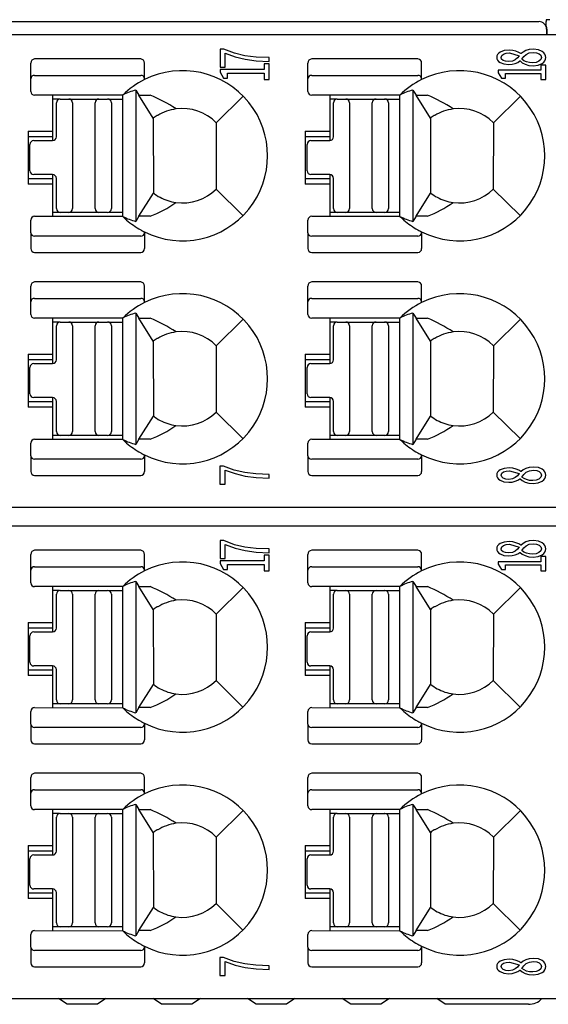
# Model space of a CAD drawing. Header units: millimetres. Extents: x 0 to 427, y 0 to 299.
# Tile 10 of 36: x 176 to 190, y 50 to 76. Entities that reach past the tile are written whole.
import ezdxf

# ---------------------------------------------------------------- set-up
doc = ezdxf.new("R2010")
doc.units = ezdxf.units.MM
doc.header["$LTSCALE"] = 23.1
doc.header["$MEASUREMENT"] = 0
doc.header["$PDSIZE"] = -5
doc.layers.add('IQC尺寸', color=3, linetype='Continuous', lineweight=18)
doc.layers.add('Layer0000', color=7, linetype='Continuous', lineweight=25)
doc.layers.add('LAYER_1', color=7, linetype='Continuous')
doc.dimstyles.new('+-0.05', dxfattribs={"dimtxt": 2, "dimasz": 2, "dimexe": 1.25, "dimexo": 0.625, "dimtad": 1, "dimdsep": 46, "dimtxsty": 'Standard', "dimcen": 1.5, "dimdle": 4, "dimadec": 0, "dimazin": 0, "dimtol": 1, "dimtp": 0.05, "dimtm": 0.05, "dimtfac": 1, "dimtmove": 0, "dimatfit": 3, "dimfxl": 1, "dimtolj": 1, "dimarcsym": 0})

# ---------------------------------------------------------------- blocks, each defined once
blk = doc.blocks.new('*D32')
at = {"layer": 'Defpoints', "color": 0}
for p in [(189.315, 76.428), (193.134, 50.428), (203.298, 50.428)]:
    blk.add_point(p, dxfattribs=at)
at = {"layer": 'IQC尺寸', "color": 0, "lineweight": -2}
for p, q in [((189.94, 76.428), (204.548, 76.428)), ((203.298, 74.428), (203.298, 52.428)), ((193.759, 50.428), (204.548, 50.428))]:
    blk.add_line(p, q, dxfattribs=at)
at = {"layer": 'IQC尺寸', "color": 0}
for points in [[(203.631, 74.428), (202.964, 74.428), (203.298, 76.428)], [(202.964, 52.428), (203.631, 52.428), (203.298, 50.428)]]:
    blk.add_solid(points, dxfattribs=at)
at = {"layer": 'IQC尺寸', "color": 0, "insert": (201.643, 63.428), "char_height": 2, "attachment_point": 5, "rotation": 90}
blk.add_mtext('\\A1;26%%p0.1', dxfattribs=at)

msp = doc.modelspace()

# ---------------------------------------------------------------- linework, layer by layer
at = {"layer": 'Layer0000', "color": 7, "linetype": 'Continuous', "lineweight": 25}
for p, q in [((154.63, 76.428), (189.315, 76.428)), ((189.506, 76.35), (189.507, 76.428)), ((189.506, 76.312), (189.506, 76.35)), ((189.6, 76.478), (189.507, 76.478)), ((189.507, 76.478), (189.507, 76.428)), ((189.848, 76.078), (119.002, 76.078)), ((189.515, 76.229), (189.516, 76.078)), ((189.526, 76.226), (189.525, 76.078)), ((175.873, 74.914), (175.873, 75.33)), ((178.781, 75.44), (175.973, 75.44)), ((178.881, 74.914), (178.881, 75.33)), ((183.203, 74.914), (183.203, 75.33)), ((186.111, 75.44), (183.303, 75.44)), ((186.211, 74.914), (186.211, 75.33)), ((175.873, 74.578), (175.873, 74.914)), ((175.973, 75.005), (178.781, 75.005)), ((178.881, 74.914), (178.881, 74.892)), ((183.203, 74.578), (183.203, 74.914)), ((183.303, 75.005), (186.111, 75.005)), ((186.211, 74.914), (186.211, 74.892)), ((178.65, 74.616), (178.735, 74.478)), ((178.65, 74.616), (178.65, 71.14)), ((185.98, 74.616), (186.065, 74.478)), ((185.98, 74.616), (185.98, 71.14)), ((178.306, 74.48), (175.973, 74.478)), ((176.45, 74.478), (176.45, 73.528)), ((176.636, 74.378), (176.45, 74.378)), ((176.55, 73.379), (176.55, 74.279)), ((176.65, 74.379), (176.875, 74.379)), ((176.875, 74.379), (177.675, 74.379)), ((176.975, 74.279), (176.975, 71.479)), ((177.575, 71.479), (177.575, 74.279)), ((177.675, 74.379), (177.905, 74.379)), ((177.905, 74.379), (177.898, 74.379)), ((177.924, 74.379), (178.305, 74.379)), ((178.005, 74.279), (178.005, 71.479)), ((178.304, 71.319), (178.304, 74.278)), ((178.735, 74.478), (179.033, 74.479)), ((179.112, 73.869), (178.735, 74.478)), ((180.779, 73.752), (181.494, 74.452)), ((185.636, 74.48), (183.303, 74.478)), ((183.78, 74.478), (183.78, 73.528)), ((183.966, 74.378), (183.78, 74.378)), ((183.88, 73.379), (183.88, 74.279)), ((183.98, 74.379), (184.205, 74.379)), ((184.205, 74.379), (185.005, 74.379)), ((184.305, 74.279), (184.305, 71.479)), ((184.905, 71.479), (184.905, 74.279)), ((185.005, 74.379), (185.235, 74.379)), ((185.235, 74.379), (185.228, 74.379)), ((185.254, 74.379), (185.635, 74.379)), ((185.335, 74.279), (185.335, 71.479)), ((185.634, 71.319), (185.634, 74.278)), ((186.065, 74.478), (186.363, 74.479)), ((186.442, 73.869), (186.065, 74.478)), ((188.109, 73.752), (188.824, 74.452)), ((179.114, 73.865), (179.116, 71.893)), ((179.229, 73.941), (179.215, 73.941)), ((180.779, 73.752), (180.774, 71.998)), ((186.444, 73.865), (186.446, 71.893)), ((186.559, 73.941), (186.545, 73.941)), ((188.109, 73.752), (188.104, 71.998)), ((175.8, 73.528), (175.8, 72.128)), ((175.8, 73.528), (176.45, 73.528)), ((176.45, 73.528), (176.45, 73.378)), ((183.13, 73.528), (183.13, 72.128)), ((183.13, 73.528), (183.78, 73.528)), ((183.78, 73.528), (183.78, 73.378)), ((176.45, 73.378), (175.8, 73.378)), ((175.95, 73.279), (176.45, 73.279)), ((176.45, 73.378), (176.45, 73.279)), ((183.78, 73.378), (183.13, 73.378)), ((183.28, 73.279), (183.78, 73.279)), ((183.78, 73.378), (183.78, 73.279)), ((175.85, 72.479), (175.85, 73.179)), ((183.18, 72.479), (183.18, 73.179)), ((175.8, 72.278), (176.45, 72.278)), ((176.45, 72.379), (175.95, 72.379)), ((176.45, 72.379), (176.45, 72.278)), ((176.45, 72.278), (176.45, 72.128)), ((176.55, 71.479), (176.55, 72.279)), ((183.13, 72.278), (183.78, 72.278)), ((183.78, 72.379), (183.28, 72.379)), ((183.78, 72.379), (183.78, 72.278)), ((183.78, 72.278), (183.78, 72.128)), ((183.88, 71.479), (183.88, 72.279)), ((176.45, 72.128), (175.8, 72.128)), ((176.45, 72.128), (176.45, 71.278)), ((180.774, 71.998), (181.484, 71.293)), ((183.78, 72.128), (183.13, 72.128)), ((183.78, 72.128), (183.78, 71.278)), ((188.104, 71.998), (188.814, 71.293)), ((178.735, 71.277), (179.115, 71.892)), ((186.065, 71.277), (186.445, 71.892)), ((176.65, 71.379), (176.45, 71.379)), ((176.875, 71.379), (176.65, 71.379)), ((177.675, 71.379), (176.875, 71.379)), ((177.905, 71.379), (177.675, 71.379)), ((178.304, 71.379), (177.924, 71.379)), ((178.004, 71.471), (178.004, 71.472)), ((183.98, 71.379), (183.78, 71.379)), ((184.205, 71.379), (183.98, 71.379)), ((185.005, 71.379), (184.205, 71.379)), ((185.235, 71.379), (185.005, 71.379)), ((185.634, 71.379), (185.254, 71.379)), ((185.334, 71.471), (185.334, 71.472)), ((175.873, 70.842), (175.873, 71.178)), ((175.973, 71.278), (178.306, 71.276)), ((178.735, 71.277), (178.65, 71.14)), ((179.033, 71.277), (178.735, 71.277)), ((183.203, 70.842), (183.203, 71.178)), ((183.303, 71.278), (185.636, 71.276)), ((186.065, 71.277), (185.98, 71.14)), ((186.363, 71.277), (186.065, 71.277)), ((178.881, 70.863), (178.881, 70.842)), ((186.211, 70.863), (186.211, 70.842)), ((175.873, 70.842), (175.873, 70.426)), ((178.781, 70.751), (175.973, 70.751)), ((178.881, 70.842), (178.881, 70.426)), ((183.203, 70.842), (183.203, 70.426)), ((186.111, 70.751), (183.303, 70.751)), ((186.211, 70.842), (186.211, 70.426)), ((175.973, 70.316), (178.781, 70.316)), ((183.303, 70.316), (186.111, 70.316)), ((175.873, 69.014), (175.873, 69.43)), ((178.781, 69.54), (175.973, 69.54)), ((178.881, 69.014), (178.881, 69.43)), ((183.203, 69.014), (183.203, 69.43)), ((186.111, 69.54), (183.303, 69.54)), ((186.211, 69.014), (186.211, 69.43)), ((175.973, 69.105), (178.781, 69.105)), ((183.303, 69.105), (186.111, 69.105)), ((175.873, 68.678), (175.873, 69.014)), ((178.881, 69.014), (178.881, 68.992)), ((183.203, 68.678), (183.203, 69.014)), ((186.211, 69.014), (186.211, 68.992)), ((178.306, 68.58), (175.973, 68.578)), ((176.45, 68.578), (176.45, 67.628)), ((178.65, 68.716), (178.735, 68.578)), ((178.65, 68.716), (178.65, 65.24)), ((178.735, 68.578), (179.033, 68.579)), ((179.112, 67.969), (178.735, 68.578)), ((180.779, 67.852), (181.494, 68.552)), ((185.636, 68.58), (183.303, 68.578)), ((183.78, 68.578), (183.78, 67.628)), ((185.98, 68.716), (186.065, 68.578)), ((185.98, 68.716), (185.98, 65.24)), ((186.065, 68.578), (186.363, 68.579)), ((186.442, 67.969), (186.065, 68.578)), ((188.109, 67.852), (188.824, 68.552)), ((176.636, 68.478), (176.45, 68.478)), ((176.55, 67.479), (176.55, 68.379)), ((176.65, 68.479), (176.875, 68.479)), ((176.875, 68.479), (177.675, 68.479)), ((176.975, 68.379), (176.975, 65.579)), ((177.575, 65.579), (177.575, 68.379)), ((177.675, 68.479), (177.905, 68.479)), ((177.905, 68.479), (177.898, 68.479)), ((177.924, 68.479), (178.305, 68.479)), ((178.005, 68.379), (178.005, 65.579)), ((178.304, 65.419), (178.304, 68.378)), ((183.966, 68.478), (183.78, 68.478)), ((183.88, 67.479), (183.88, 68.379)), ((183.98, 68.479), (184.205, 68.479)), ((184.205, 68.479), (185.005, 68.479)), ((184.305, 68.379), (184.305, 65.579)), ((184.905, 65.579), (184.905, 68.379)), ((185.005, 68.479), (185.235, 68.479)), ((185.235, 68.479), (185.228, 68.479)), ((185.254, 68.479), (185.635, 68.479)), ((185.335, 68.379), (185.335, 65.579)), ((185.634, 65.419), (185.634, 68.378)), ((179.229, 68.041), (179.215, 68.041)), ((186.559, 68.041), (186.545, 68.041)), ((179.114, 67.965), (179.116, 65.993)), ((180.779, 67.852), (180.774, 66.098)), ((186.444, 67.965), (186.446, 65.993)), ((188.109, 67.852), (188.104, 66.098)), ((175.8, 67.628), (175.8, 66.228)), ((175.8, 67.628), (176.45, 67.628)), ((176.45, 67.478), (175.8, 67.478)), ((176.45, 67.628), (176.45, 67.478)), ((176.45, 67.478), (176.45, 67.379)), ((183.13, 67.628), (183.13, 66.228)), ((183.13, 67.628), (183.78, 67.628)), ((183.78, 67.478), (183.13, 67.478)), ((183.78, 67.628), (183.78, 67.478)), ((183.78, 67.478), (183.78, 67.379)), ((175.85, 66.579), (175.85, 67.279)), ((175.95, 67.379), (176.45, 67.379)), ((183.18, 66.579), (183.18, 67.279)), ((183.28, 67.379), (183.78, 67.379)), ((176.45, 66.479), (175.95, 66.479)), ((176.45, 66.479), (176.45, 66.378)), ((183.78, 66.479), (183.28, 66.479)), ((183.78, 66.479), (183.78, 66.378)), ((175.8, 66.378), (176.45, 66.378)), ((176.45, 66.228), (175.8, 66.228)), ((176.45, 66.378), (176.45, 66.228)), ((176.45, 66.228), (176.45, 65.378)), ((176.55, 65.579), (176.55, 66.379)), ((183.13, 66.378), (183.78, 66.378)), ((183.78, 66.228), (183.13, 66.228)), ((183.78, 66.378), (183.78, 66.228)), ((183.78, 66.228), (183.78, 65.378)), ((183.88, 65.579), (183.88, 66.379)), ((178.735, 65.377), (179.115, 65.992)), ((180.774, 66.098), (181.484, 65.393)), ((186.065, 65.377), (186.445, 65.992)), ((188.104, 66.098), (188.814, 65.393)), ((176.65, 65.479), (176.45, 65.479)), ((176.875, 65.479), (176.65, 65.479)), ((177.675, 65.479), (176.875, 65.479)), ((177.905, 65.479), (177.675, 65.479)), ((178.304, 65.479), (177.924, 65.479)), ((178.004, 65.571), (178.004, 65.572)), ((183.98, 65.479), (183.78, 65.479)), ((184.205, 65.479), (183.98, 65.479)), ((185.005, 65.479), (184.205, 65.479)), ((185.235, 65.479), (185.005, 65.479)), ((185.634, 65.479), (185.254, 65.479)), ((185.334, 65.571), (185.334, 65.572)), ((175.873, 64.942), (175.873, 65.278)), ((175.973, 65.378), (178.306, 65.376)), ((178.735, 65.377), (178.65, 65.24)), ((179.033, 65.377), (178.735, 65.377)), ((183.203, 64.942), (183.203, 65.278)), ((183.303, 65.378), (185.636, 65.376)), ((186.065, 65.377), (185.98, 65.24)), ((186.363, 65.377), (186.065, 65.377)), ((175.873, 64.942), (175.873, 64.526)), ((178.881, 64.963), (178.881, 64.942)), ((178.881, 64.942), (178.881, 64.526)), ((183.203, 64.942), (183.203, 64.526)), ((186.211, 64.963), (186.211, 64.942)), ((186.211, 64.942), (186.211, 64.526)), ((178.781, 64.851), (175.973, 64.851)), ((186.111, 64.851), (183.303, 64.851)), ((175.973, 64.416), (178.781, 64.416)), ((183.303, 64.416), (186.111, 64.416)), ((119.002, 63.578), (189.848, 63.578)), ((189.848, 63.078), (119.002, 63.078)), ((175.873, 61.914), (175.873, 62.33)), ((178.781, 62.44), (175.973, 62.44)), ((178.881, 61.914), (178.881, 62.33)), ((183.203, 61.914), (183.203, 62.33)), ((186.111, 62.44), (183.303, 62.44)), ((186.211, 61.914), (186.211, 62.33)), ((175.973, 62.005), (178.781, 62.005)), ((183.303, 62.005), (186.111, 62.005)), ((175.873, 61.578), (175.873, 61.914)), ((178.881, 61.914), (178.881, 61.892)), ((183.203, 61.578), (183.203, 61.914)), ((186.211, 61.914), (186.211, 61.892)), ((178.306, 61.48), (175.973, 61.478)), ((178.65, 61.616), (178.735, 61.478)), ((178.65, 61.616), (178.65, 58.14)), ((178.735, 61.478), (179.033, 61.479)), ((179.112, 60.869), (178.735, 61.478)), ((185.636, 61.48), (183.303, 61.478)), ((185.98, 61.616), (186.065, 61.478)), ((185.98, 61.616), (185.98, 58.14)), ((186.065, 61.478), (186.363, 61.479)), ((186.442, 60.869), (186.065, 61.478)), ((176.45, 61.478), (176.45, 60.528)), ((176.636, 61.378), (176.45, 61.378)), ((176.55, 60.379), (176.55, 61.279)), ((176.65, 61.379), (176.875, 61.379)), ((176.875, 61.379), (177.675, 61.379)), ((176.975, 61.279), (176.975, 58.479)), ((177.575, 58.479), (177.575, 61.279)), ((177.675, 61.379), (177.905, 61.379)), ((177.905, 61.379), (177.898, 61.379)), ((177.924, 61.379), (178.305, 61.379)), ((178.005, 61.279), (178.005, 58.479)), ((178.304, 58.319), (178.304, 61.278)), ((180.779, 60.752), (181.494, 61.452)), ((183.78, 61.478), (183.78, 60.528)), ((183.966, 61.378), (183.78, 61.378)), ((183.88, 60.379), (183.88, 61.279)), ((183.98, 61.379), (184.205, 61.379)), ((184.205, 61.379), (185.005, 61.379)), ((184.305, 61.279), (184.305, 58.479)), ((184.905, 58.479), (184.905, 61.279)), ((185.005, 61.379), (185.235, 61.379)), ((185.235, 61.379), (185.228, 61.379)), ((185.254, 61.379), (185.635, 61.379)), ((185.335, 61.279), (185.335, 58.479)), ((185.634, 58.319), (185.634, 61.278)), ((188.109, 60.752), (188.824, 61.452)), ((179.114, 60.865), (179.116, 58.893)), ((179.229, 60.941), (179.215, 60.941)), ((180.779, 60.752), (180.774, 58.998)), ((186.444, 60.865), (186.446, 58.893)), ((186.559, 60.941), (186.545, 60.941)), ((188.109, 60.752), (188.104, 58.998)), ((175.8, 60.528), (175.8, 59.128)), ((175.8, 60.528), (176.45, 60.528)), ((176.45, 60.528), (176.45, 60.378)), ((183.13, 60.528), (183.13, 59.128)), ((183.13, 60.528), (183.78, 60.528)), ((183.78, 60.528), (183.78, 60.378)), ((176.45, 60.378), (175.8, 60.378)), ((175.85, 59.479), (175.85, 60.179)), ((175.95, 60.279), (176.45, 60.279)), ((176.45, 60.378), (176.45, 60.279)), ((183.78, 60.378), (183.13, 60.378)), ((183.18, 59.479), (183.18, 60.179)), ((183.28, 60.279), (183.78, 60.279)), ((183.78, 60.378), (183.78, 60.279)), ((175.8, 59.278), (176.45, 59.278)), ((176.45, 59.379), (175.95, 59.379)), ((176.45, 59.379), (176.45, 59.278)), ((176.45, 59.278), (176.45, 59.128)), ((176.55, 58.479), (176.55, 59.279)), ((183.13, 59.278), (183.78, 59.278)), ((183.78, 59.379), (183.28, 59.379)), ((183.78, 59.379), (183.78, 59.278)), ((183.78, 59.278), (183.78, 59.128)), ((183.88, 58.479), (183.88, 59.279)), ((176.45, 59.128), (175.8, 59.128)), ((176.45, 59.128), (176.45, 58.278)), ((178.735, 58.277), (179.115, 58.892)), ((180.774, 58.998), (181.484, 58.293)), ((183.78, 59.128), (183.13, 59.128)), ((183.78, 59.128), (183.78, 58.278)), ((186.065, 58.277), (186.445, 58.892)), ((188.104, 58.998), (188.814, 58.293)), ((176.65, 58.379), (176.45, 58.379)), ((176.875, 58.379), (176.65, 58.379)), ((177.675, 58.379), (176.875, 58.379)), ((177.905, 58.379), (177.675, 58.379)), ((178.304, 58.379), (177.924, 58.379)), ((178.004, 58.471), (178.004, 58.472)), ((183.98, 58.379), (183.78, 58.379)), ((184.205, 58.379), (183.98, 58.379)), ((185.005, 58.379), (184.205, 58.379)), ((185.235, 58.379), (185.005, 58.379)), ((185.634, 58.379), (185.254, 58.379)), ((185.334, 58.471), (185.334, 58.472)), ((175.873, 57.842), (175.873, 58.178)), ((175.973, 58.278), (178.306, 58.276)), ((178.735, 58.277), (178.65, 58.14)), ((179.033, 58.277), (178.735, 58.277)), ((183.203, 57.842), (183.203, 58.178)), ((183.303, 58.278), (185.636, 58.276)), ((186.065, 58.277), (185.98, 58.14)), ((186.363, 58.277), (186.065, 58.277)), ((175.873, 57.842), (175.873, 57.426)), ((178.881, 57.863), (178.881, 57.842)), ((178.881, 57.842), (178.881, 57.426)), ((183.203, 57.842), (183.203, 57.426)), ((186.211, 57.863), (186.211, 57.842)), ((186.211, 57.842), (186.211, 57.426)), ((178.781, 57.751), (175.973, 57.751)), ((186.111, 57.751), (183.303, 57.751)), ((175.973, 57.316), (178.781, 57.316)), ((183.303, 57.316), (186.111, 57.316)), ((178.781, 56.54), (175.973, 56.54)), ((186.111, 56.54), (183.303, 56.54)), ((175.873, 56.014), (175.873, 56.43)), ((178.881, 56.014), (178.881, 56.43)), ((183.203, 56.014), (183.203, 56.43)), ((186.211, 56.014), (186.211, 56.43)), ((175.873, 55.678), (175.873, 56.014)), ((175.973, 56.105), (178.781, 56.105)), ((178.881, 56.014), (178.881, 55.992)), ((183.203, 55.678), (183.203, 56.014)), ((183.303, 56.105), (186.111, 56.105)), ((186.211, 56.014), (186.211, 55.992)), ((178.306, 55.58), (175.973, 55.578)), ((176.45, 55.578), (176.45, 54.628)), ((178.65, 55.716), (178.735, 55.578)), ((178.65, 55.716), (178.65, 52.24)), ((178.735, 55.578), (179.033, 55.579)), ((179.112, 54.969), (178.735, 55.578)), ((180.779, 54.852), (181.494, 55.552)), ((185.636, 55.58), (183.303, 55.578)), ((183.78, 55.578), (183.78, 54.628)), ((185.98, 55.716), (186.065, 55.578)), ((185.98, 55.716), (185.98, 52.24)), ((186.065, 55.578), (186.363, 55.579)), ((186.442, 54.969), (186.065, 55.578)), ((188.109, 54.852), (188.824, 55.552)), ((176.636, 55.478), (176.45, 55.478)), ((176.55, 54.479), (176.55, 55.379)), ((176.65, 55.479), (176.875, 55.479)), ((176.875, 55.479), (177.675, 55.479)), ((176.975, 55.379), (176.975, 52.579)), ((177.575, 52.579), (177.575, 55.379)), ((177.675, 55.479), (177.905, 55.479)), ((177.905, 55.479), (177.898, 55.479)), ((177.924, 55.479), (178.305, 55.479)), ((178.005, 55.379), (178.005, 52.579)), ((178.304, 52.419), (178.304, 55.378)), ((183.966, 55.478), (183.78, 55.478)), ((183.88, 54.479), (183.88, 55.379)), ((183.98, 55.479), (184.205, 55.479)), ((184.205, 55.479), (185.005, 55.479)), ((184.305, 55.379), (184.305, 52.579)), ((184.905, 52.579), (184.905, 55.379)), ((185.005, 55.479), (185.235, 55.479)), ((185.235, 55.479), (185.228, 55.479)), ((185.254, 55.479), (185.635, 55.479)), ((185.335, 55.379), (185.335, 52.579)), ((185.634, 52.419), (185.634, 55.378)), ((179.229, 55.041), (179.215, 55.041)), ((186.559, 55.041), (186.545, 55.041)), ((179.114, 54.965), (179.116, 52.993)), ((180.779, 54.852), (180.774, 53.098)), ((186.444, 54.965), (186.446, 52.993)), ((188.109, 54.852), (188.104, 53.098)), ((175.8, 54.628), (175.8, 53.228)), ((175.8, 54.628), (176.45, 54.628)), ((176.45, 54.478), (175.8, 54.478)), ((176.45, 54.628), (176.45, 54.478)), ((176.45, 54.478), (176.45, 54.379)), ((183.13, 54.628), (183.13, 53.228)), ((183.13, 54.628), (183.78, 54.628)), ((183.78, 54.478), (183.13, 54.478)), ((183.78, 54.628), (183.78, 54.478)), ((183.78, 54.478), (183.78, 54.379)), ((175.85, 53.579), (175.85, 54.279)), ((175.95, 54.379), (176.45, 54.379)), ((183.18, 53.579), (183.18, 54.279)), ((183.28, 54.379), (183.78, 54.379)), ((176.45, 53.479), (175.95, 53.479)), ((176.45, 53.479), (176.45, 53.378)), ((183.78, 53.479), (183.28, 53.479)), ((183.78, 53.479), (183.78, 53.378)), ((175.8, 53.378), (176.45, 53.378)), ((176.45, 53.228), (175.8, 53.228)), ((176.45, 53.378), (176.45, 53.228)), ((176.45, 53.228), (176.45, 52.378)), ((176.55, 52.579), (176.55, 53.379)), ((183.13, 53.378), (183.78, 53.378)), ((183.78, 53.228), (183.13, 53.228)), ((183.78, 53.378), (183.78, 53.228)), ((183.78, 53.228), (183.78, 52.378)), ((183.88, 52.579), (183.88, 53.379)), ((178.735, 52.377), (179.115, 52.992)), ((180.774, 53.098), (181.484, 52.393)), ((186.065, 52.377), (186.445, 52.992)), ((188.104, 53.098), (188.814, 52.393)), ((175.973, 52.378), (178.306, 52.376)), ((176.65, 52.479), (176.45, 52.479)), ((176.875, 52.479), (176.65, 52.479)), ((177.675, 52.479), (176.875, 52.479)), ((177.905, 52.479), (177.675, 52.479)), ((178.304, 52.479), (177.924, 52.479)), ((178.004, 52.571), (178.004, 52.572)), ((178.735, 52.377), (178.65, 52.24)), ((179.033, 52.377), (178.735, 52.377)), ((183.303, 52.378), (185.636, 52.376)), ((183.98, 52.479), (183.78, 52.479)), ((184.205, 52.479), (183.98, 52.479)), ((185.005, 52.479), (184.205, 52.479)), ((185.235, 52.479), (185.005, 52.479)), ((185.634, 52.479), (185.254, 52.479)), ((185.334, 52.571), (185.334, 52.572)), ((186.065, 52.377), (185.98, 52.24)), ((186.363, 52.377), (186.065, 52.377)), ((175.873, 51.942), (175.873, 52.278)), ((183.203, 51.942), (183.203, 52.278)), ((175.873, 51.942), (175.873, 51.526)), ((178.781, 51.851), (175.973, 51.851)), ((178.881, 51.963), (178.881, 51.942)), ((178.881, 51.942), (178.881, 51.526)), ((183.203, 51.942), (183.203, 51.526)), ((186.111, 51.851), (183.303, 51.851)), ((186.211, 51.963), (186.211, 51.942)), ((186.211, 51.942), (186.211, 51.526)), ((175.973, 51.416), (178.781, 51.416)), ((183.303, 51.416), (186.111, 51.416)), ((119.002, 50.578), (189.848, 50.578)), ((176.834, 50.428), (176.609, 50.578)), ((177.859, 50.578), (177.634, 50.428)), ((179.334, 50.428), (179.109, 50.578)), ((180.359, 50.578), (180.134, 50.428)), ((181.834, 50.428), (181.609, 50.578)), ((182.859, 50.578), (182.634, 50.428)), ((184.334, 50.428), (184.109, 50.578)), ((185.359, 50.578), (185.134, 50.428)), ((186.834, 50.428), (186.609, 50.578)), ((177.634, 50.428), (176.834, 50.428)), ((180.134, 50.428), (179.334, 50.428)), ((182.634, 50.428), (181.834, 50.428)), ((185.134, 50.428), (184.334, 50.428)), ((189.036, 50.428), (186.834, 50.428))]:
    msp.add_line(p, q, dxfattribs=at)
for centre, radius, start, end in [((189.315, 76.228), 0.2, 0.3, 89.8026), ((189.351, 76.23), 0.175, 358.5884, 27.8798), ((175.978, 75.334), 0.105, 92.8781, 182.6522), ((178.776, 75.334), 0.105, 357.5855, 87.1293), ((183.308, 75.334), 0.105, 92.8781, 182.6522), ((186.106, 75.334), 0.105, 357.5855, 87.1293), ((179.886, 72.878), 2.251, 243.496, 116.5066), ((187.216, 72.878), 2.251, 243.496, 116.5066), ((175.968, 74.909), 0.0957, 87.3682, 177.1008), ((179.884, 72.873), 2.255, 116.4152, 134.4365), ((178.786, 74.909), 0.0957, 2.8992, 92.6318), ((183.298, 74.909), 0.0957, 87.3682, 177.1008), ((187.214, 72.873), 2.255, 116.4152, 134.4365), ((186.116, 74.909), 0.0957, 2.8992, 92.6318), ((175.973, 74.578), 0.1, 180, 270), ((179.063, 73.029), 1.639, 104.5895, 117.5145), ((183.303, 74.578), 0.1, 180, 270), ((186.393, 73.029), 1.639, 104.5895, 117.5145), ((176.65, 74.279), 0.1, 90, 180), ((176.875, 74.279), 0.1, 0, 90), ((177.675, 74.279), 0.1, 90, 180), ((177.905, 74.279), 0.1, 0, 90), ((177.741, 71.236), 3.491, 55.5897, 68.271), ((183.98, 74.279), 0.1, 90, 180), ((184.205, 74.279), 0.1, 0, 90), ((185.005, 74.279), 0.1, 90, 180), ((185.235, 74.279), 0.1, 0, 90), ((185.071, 71.236), 3.491, 55.5897, 68.271), ((179.886, 72.878), 1.25, 97.9308, 121.7025), ((179.886, 72.878), 1.25, 44.4046, 97.9308), ((187.216, 72.878), 1.25, 97.9308, 121.7025), ((187.216, 72.878), 1.25, 44.4046, 97.9308), ((179.886, 72.878), 1.257, 122.2482, 128.0262), ((187.216, 72.878), 1.257, 122.2482, 128.0262), ((175.95, 73.179), 0.1, 90, 180), ((176.45, 73.379), 0.1, 270, 0), ((183.28, 73.179), 0.1, 90, 180), ((183.78, 73.379), 0.1, 270, 0), ((175.95, 72.479), 0.1, 180, 270), ((183.28, 72.479), 0.1, 180, 270), ((176.45, 72.279), 0.1, 0, 90), ((183.78, 72.279), 0.1, 0, 90), ((179.886, 72.878), 1.25, 262.069, 315.2375), ((187.216, 72.878), 1.25, 262.069, 315.2375), ((177.744, 74.515), 3.485, 291.7076, 304.4163), ((179.886, 72.878), 1.25, 231.9545, 241.6424), ((179.886, 72.878), 1.25, 241.6424, 262.069), ((185.074, 74.515), 3.485, 291.7076, 304.4163), ((187.216, 72.878), 1.25, 231.9545, 241.6424), ((187.216, 72.878), 1.25, 241.6424, 262.069), ((176.65, 71.479), 0.1, 180, 270), ((176.875, 71.479), 0.1, 270, 0), ((177.675, 71.479), 0.1, 180, 270), ((177.899, 71.318), 0.0604, 90.5429, 91.1935), ((177.905, 71.479), 0.1, 270, 0), ((183.98, 71.479), 0.1, 180, 270), ((184.205, 71.479), 0.1, 270, 0), ((185.005, 71.479), 0.1, 180, 270), ((185.229, 71.318), 0.0604, 90.5429, 91.1935), ((185.235, 71.479), 0.1, 270, 0), ((175.973, 71.178), 0.1, 90, 180), ((178.113, 71.291), 0.193, 355.4485, 8.3508), ((179.884, 72.882), 2.254, 225.4868, 229.1091), ((179.05, 72.685), 1.596, 242.2936, 255.494), ((179.884, 72.882), 2.254, 229.1091, 240.6981), ((183.303, 71.178), 0.1, 90, 180), ((185.443, 71.291), 0.193, 355.4485, 8.3508), ((187.214, 72.882), 2.254, 225.4868, 229.1091), ((186.38, 72.685), 1.596, 242.2936, 255.494), ((187.214, 72.882), 2.254, 229.1091, 240.6981), ((179.884, 72.882), 2.254, 240.6981, 243.5741), ((187.214, 72.882), 2.254, 240.6981, 243.5741), ((175.968, 70.847), 0.0957, 182.8992, 272.6318), ((178.786, 70.847), 0.0957, 267.3682, 357.1008), ((183.298, 70.847), 0.0957, 182.8992, 272.6318), ((186.116, 70.847), 0.0957, 267.3682, 357.1008), ((175.978, 70.421), 0.105, 177.3478, 267.1221), ((178.776, 70.421), 0.105, 272.8707, 2.4145), ((183.308, 70.421), 0.105, 177.3478, 267.1221), ((186.106, 70.421), 0.105, 272.8707, 2.4145), ((175.978, 69.434), 0.105, 92.8781, 182.6522), ((178.776, 69.434), 0.105, 357.5855, 87.1293), ((183.308, 69.434), 0.105, 92.8781, 182.6522), ((186.106, 69.434), 0.105, 357.5855, 87.1293), ((175.968, 69.009), 0.0957, 87.3682, 177.1008), ((178.786, 69.009), 0.0957, 2.8992, 92.6318), ((179.886, 66.978), 2.251, 243.496, 116.5066), ((183.298, 69.009), 0.0957, 87.3682, 177.1008), ((186.116, 69.009), 0.0957, 2.8992, 92.6318), ((187.216, 66.978), 2.251, 243.496, 116.5066), ((179.884, 66.973), 2.255, 116.4152, 134.4365), ((187.214, 66.973), 2.255, 116.4152, 134.4365), ((175.973, 68.678), 0.1, 180, 270), ((179.063, 67.129), 1.639, 104.5895, 117.5145), ((177.741, 65.336), 3.491, 55.5897, 68.271), ((183.303, 68.678), 0.1, 180, 270), ((186.393, 67.129), 1.639, 104.5895, 117.5145), ((185.071, 65.336), 3.491, 55.5897, 68.271), ((176.65, 68.379), 0.1, 90, 180), ((176.875, 68.379), 0.1, 0, 90), ((177.675, 68.379), 0.1, 90, 180), ((177.905, 68.379), 0.1, 0, 90), ((183.98, 68.379), 0.1, 90, 180), ((184.205, 68.379), 0.1, 0, 90), ((185.005, 68.379), 0.1, 90, 180), ((185.235, 68.379), 0.1, 0, 90), ((179.886, 66.978), 1.257, 122.2482, 128.0262), ((179.886, 66.978), 1.25, 97.9308, 121.7025), ((179.886, 66.978), 1.25, 44.4046, 97.9308), ((187.216, 66.978), 1.257, 122.2482, 128.0262), ((187.216, 66.978), 1.25, 97.9308, 121.7025), ((187.216, 66.978), 1.25, 44.4046, 97.9308), ((176.45, 67.479), 0.1, 270, 0), ((183.78, 67.479), 0.1, 270, 0), ((175.95, 67.279), 0.1, 90, 180), ((183.28, 67.279), 0.1, 90, 180), ((175.95, 66.579), 0.1, 180, 270), ((176.45, 66.379), 0.1, 0, 90), ((183.28, 66.579), 0.1, 180, 270), ((183.78, 66.379), 0.1, 0, 90), ((179.886, 66.978), 1.25, 231.9545, 241.6424), ((179.886, 66.978), 1.25, 262.069, 315.2375), ((187.216, 66.978), 1.25, 231.9545, 241.6424), ((187.216, 66.978), 1.25, 262.069, 315.2375), ((177.744, 68.615), 3.485, 291.7076, 304.4163), ((179.886, 66.978), 1.25, 241.6424, 262.069), ((185.074, 68.615), 3.485, 291.7076, 304.4163), ((187.216, 66.978), 1.25, 241.6424, 262.069), ((176.65, 65.579), 0.1, 180, 270), ((176.875, 65.579), 0.1, 270, 0), ((177.675, 65.579), 0.1, 180, 270), ((177.899, 65.418), 0.0604, 90.5429, 91.1935), ((177.905, 65.579), 0.1, 270, 0), ((178.113, 65.391), 0.193, 355.4485, 8.3508), ((183.98, 65.579), 0.1, 180, 270), ((184.205, 65.579), 0.1, 270, 0), ((185.005, 65.579), 0.1, 180, 270), ((185.229, 65.418), 0.0604, 90.5429, 91.1935), ((185.235, 65.579), 0.1, 270, 0), ((185.443, 65.391), 0.193, 355.4485, 8.3508), ((175.973, 65.278), 0.1, 90, 180), ((179.884, 66.982), 2.254, 225.4868, 229.1091), ((179.05, 66.785), 1.596, 242.2936, 255.494), ((179.884, 66.982), 2.254, 229.1091, 240.6981), ((183.303, 65.278), 0.1, 90, 180), ((187.214, 66.982), 2.254, 225.4868, 229.1091), ((186.38, 66.785), 1.596, 242.2936, 255.494), ((187.214, 66.982), 2.254, 229.1091, 240.6981), ((175.968, 64.947), 0.0957, 182.8992, 272.6318), ((179.884, 66.982), 2.254, 240.6981, 243.5741), ((178.786, 64.947), 0.0957, 267.3682, 357.1008), ((183.298, 64.947), 0.0957, 182.8992, 272.6318), ((187.214, 66.982), 2.254, 240.6981, 243.5741), ((186.116, 64.947), 0.0957, 267.3682, 357.1008), ((175.978, 64.521), 0.105, 177.3478, 267.1221), ((178.776, 64.521), 0.105, 272.8707, 2.4145), ((183.308, 64.521), 0.105, 177.3478, 267.1221), ((186.106, 64.521), 0.105, 272.8707, 2.4145), ((175.978, 62.334), 0.105, 92.8781, 182.6522), ((178.776, 62.334), 0.105, 357.5855, 87.1293), ((183.308, 62.334), 0.105, 92.8781, 182.6522), ((186.106, 62.334), 0.105, 357.5855, 87.1293), ((175.968, 61.909), 0.0957, 87.3682, 177.1008), ((178.786, 61.909), 0.0957, 2.8992, 92.6318), ((179.886, 59.878), 2.251, 243.496, 116.5066), ((183.298, 61.909), 0.0957, 87.3682, 177.1008), ((186.116, 61.909), 0.0957, 2.8992, 92.6318), ((187.216, 59.878), 2.251, 243.496, 116.5066), ((179.884, 59.873), 2.255, 116.4152, 134.4365), ((187.214, 59.873), 2.255, 116.4152, 134.4365), ((175.973, 61.578), 0.1, 180, 270), ((179.063, 60.029), 1.639, 104.5895, 117.5145), ((177.741, 58.236), 3.491, 55.5897, 68.271), ((183.303, 61.578), 0.1, 180, 270), ((186.393, 60.029), 1.639, 104.5895, 117.5145), ((185.071, 58.236), 3.491, 55.5897, 68.271), ((176.65, 61.279), 0.1, 90, 180), ((176.875, 61.279), 0.1, 0, 90), ((177.675, 61.279), 0.1, 90, 180), ((177.905, 61.279), 0.1, 0, 90), ((183.98, 61.279), 0.1, 90, 180), ((184.205, 61.279), 0.1, 0, 90), ((185.005, 61.279), 0.1, 90, 180), ((185.235, 61.279), 0.1, 0, 90), ((179.886, 59.878), 1.25, 97.9308, 121.7025), ((179.886, 59.878), 1.25, 44.4046, 97.9308), ((187.216, 59.878), 1.25, 97.9308, 121.7025), ((187.216, 59.878), 1.25, 44.4046, 97.9308), ((179.886, 59.878), 1.257, 122.2482, 128.0262), ((187.216, 59.878), 1.257, 122.2482, 128.0262), ((175.95, 60.179), 0.1, 90, 180), ((176.45, 60.379), 0.1, 270, 0), ((183.28, 60.179), 0.1, 90, 180), ((183.78, 60.379), 0.1, 270, 0), ((175.95, 59.479), 0.1, 180, 270), ((183.28, 59.479), 0.1, 180, 270), ((176.45, 59.279), 0.1, 0, 90), ((183.78, 59.279), 0.1, 0, 90), ((179.886, 59.878), 1.25, 231.9545, 241.6424), ((179.886, 59.878), 1.25, 262.069, 315.2375), ((187.216, 59.878), 1.25, 231.9545, 241.6424), ((187.216, 59.878), 1.25, 262.069, 315.2375), ((177.744, 61.515), 3.485, 291.7076, 304.4163), ((179.886, 59.878), 1.25, 241.6424, 262.069), ((185.074, 61.515), 3.485, 291.7076, 304.4163), ((187.216, 59.878), 1.25, 241.6424, 262.069), ((176.65, 58.479), 0.1, 180, 270), ((176.875, 58.479), 0.1, 270, 0), ((177.675, 58.479), 0.1, 180, 270), ((177.899, 58.318), 0.0604, 90.5429, 91.1935), ((177.905, 58.479), 0.1, 270, 0), ((183.98, 58.479), 0.1, 180, 270), ((184.205, 58.479), 0.1, 270, 0), ((185.005, 58.479), 0.1, 180, 270), ((185.229, 58.318), 0.0604, 90.5429, 91.1935), ((185.235, 58.479), 0.1, 270, 0), ((175.973, 58.178), 0.1, 90, 180), ((178.113, 58.291), 0.193, 355.4485, 8.3508), ((179.884, 59.882), 2.254, 225.4868, 229.1091), ((179.05, 59.685), 1.596, 242.2936, 255.494), ((179.884, 59.882), 2.254, 229.1091, 240.6981), ((183.303, 58.178), 0.1, 90, 180), ((185.443, 58.291), 0.193, 355.4485, 8.3508), ((187.214, 59.882), 2.254, 225.4868, 229.1091), ((186.38, 59.685), 1.596, 242.2936, 255.494), ((187.214, 59.882), 2.254, 229.1091, 240.6981), ((175.968, 57.847), 0.0957, 182.8992, 272.6318), ((179.884, 59.882), 2.254, 240.6981, 243.5741), ((178.786, 57.847), 0.0957, 267.3682, 357.1008), ((183.298, 57.847), 0.0957, 182.8992, 272.6318), ((187.214, 59.882), 2.254, 240.6981, 243.5741), ((186.116, 57.847), 0.0957, 267.3682, 357.1008), ((175.978, 57.421), 0.105, 177.3478, 267.1221), ((178.776, 57.421), 0.105, 272.8707, 2.4145), ((183.308, 57.421), 0.105, 177.3478, 267.1221), ((186.106, 57.421), 0.105, 272.8707, 2.4145), ((175.978, 56.434), 0.105, 92.8781, 182.6522), ((178.776, 56.434), 0.105, 357.5855, 87.1293), ((183.308, 56.434), 0.105, 92.8781, 182.6522), ((186.106, 56.434), 0.105, 357.5855, 87.1293), ((175.968, 56.009), 0.0957, 87.3682, 177.1008), ((178.786, 56.009), 0.0957, 2.8992, 92.6318), ((179.886, 53.978), 2.251, 243.496, 116.5066), ((183.298, 56.009), 0.0957, 87.3682, 177.1008), ((186.116, 56.009), 0.0957, 2.8992, 92.6318), ((187.216, 53.978), 2.251, 243.496, 116.5066), ((179.884, 53.973), 2.255, 116.4152, 134.4365), ((187.214, 53.973), 2.255, 116.4152, 134.4365), ((175.973, 55.678), 0.1, 180, 270), ((179.063, 54.129), 1.639, 104.5895, 117.5145), ((177.741, 52.336), 3.491, 55.5897, 68.271), ((183.303, 55.678), 0.1, 180, 270), ((186.393, 54.129), 1.639, 104.5895, 117.5145), ((185.071, 52.336), 3.491, 55.5897, 68.271), ((176.65, 55.379), 0.1, 90, 180), ((176.875, 55.379), 0.1, 0, 90), ((177.675, 55.379), 0.1, 90, 180), ((177.905, 55.379), 0.1, 0, 90), ((179.886, 53.978), 1.25, 44.4046, 97.9308), ((183.98, 55.379), 0.1, 90, 180), ((184.205, 55.379), 0.1, 0, 90), ((185.005, 55.379), 0.1, 90, 180), ((185.235, 55.379), 0.1, 0, 90), ((187.216, 53.978), 1.25, 44.4046, 97.9308), ((179.886, 53.978), 1.257, 122.2482, 128.0262), ((179.886, 53.978), 1.25, 97.9308, 121.7025), ((187.216, 53.978), 1.257, 122.2482, 128.0262), ((187.216, 53.978), 1.25, 97.9308, 121.7025), ((176.45, 54.479), 0.1, 270, 0), ((183.78, 54.479), 0.1, 270, 0), ((175.95, 54.279), 0.1, 90, 180), ((183.28, 54.279), 0.1, 90, 180), ((175.95, 53.579), 0.1, 180, 270), ((176.45, 53.379), 0.1, 0, 90), ((183.28, 53.579), 0.1, 180, 270), ((183.78, 53.379), 0.1, 0, 90), ((179.886, 53.978), 1.25, 231.9545, 241.6424), ((179.886, 53.978), 1.25, 262.069, 315.2375), ((187.216, 53.978), 1.25, 231.9545, 241.6424), ((187.216, 53.978), 1.25, 262.069, 315.2375), ((177.744, 55.615), 3.485, 291.7076, 304.4163), ((179.886, 53.978), 1.25, 241.6424, 262.069), ((185.074, 55.615), 3.485, 291.7076, 304.4163), ((187.216, 53.978), 1.25, 241.6424, 262.069), ((175.973, 52.278), 0.1, 90, 180), ((176.65, 52.579), 0.1, 180, 270), ((176.875, 52.579), 0.1, 270, 0), ((177.675, 52.579), 0.1, 180, 270), ((177.899, 52.418), 0.0604, 90.5429, 91.1935), ((177.905, 52.579), 0.1, 270, 0), ((178.113, 52.391), 0.193, 355.4485, 8.3508), ((179.884, 53.982), 2.254, 225.4868, 229.1091), ((179.05, 53.785), 1.596, 242.2936, 255.494), ((183.303, 52.278), 0.1, 90, 180), ((183.98, 52.579), 0.1, 180, 270), ((184.205, 52.579), 0.1, 270, 0), ((185.005, 52.579), 0.1, 180, 270), ((185.229, 52.418), 0.0604, 90.5429, 91.1935), ((185.235, 52.579), 0.1, 270, 0), ((185.443, 52.391), 0.193, 355.4485, 8.3508), ((187.214, 53.982), 2.254, 225.4868, 229.1091), ((186.38, 53.785), 1.596, 242.2936, 255.494), ((179.884, 53.982), 2.254, 229.1091, 240.6981), ((187.214, 53.982), 2.254, 229.1091, 240.6981), ((175.968, 51.947), 0.0957, 182.8992, 272.6318), ((179.884, 53.982), 2.254, 240.6981, 243.5741), ((178.786, 51.947), 0.0957, 267.3682, 357.1008), ((183.298, 51.947), 0.0957, 182.8992, 272.6318), ((187.214, 53.982), 2.254, 240.6981, 243.5741), ((186.116, 51.947), 0.0957, 267.3682, 357.1008), ((175.978, 51.521), 0.105, 177.3478, 267.1221), ((178.776, 51.521), 0.105, 272.8707, 2.4145), ((183.308, 51.521), 0.105, 177.3478, 267.1221), ((186.106, 51.521), 0.105, 272.8707, 2.4145), ((189.036, 50.928), 0.5, 270, 315.5738)]:
    msp.add_arc(centre, radius, start, end, dxfattribs=at)
msp.add_rational_spline([(189.326, 76.427), (189.326, 76.428), (189.326, 76.428)], [0.979062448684, 0.989087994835, 1], degree=2, dxfattribs=at)
for points in [[(178.304, 74.278), (178.304, 74.346), (178.306, 74.415), (178.306, 74.483)], [(185.634, 74.278), (185.634, 74.346), (185.636, 74.415), (185.636, 74.483)], [(178.304, 68.378), (178.304, 68.446), (178.306, 68.515), (178.306, 68.583)], [(185.634, 68.378), (185.634, 68.446), (185.636, 68.515), (185.636, 68.583)], [(178.304, 61.278), (178.304, 61.346), (178.306, 61.415), (178.306, 61.483)], [(185.634, 61.278), (185.634, 61.346), (185.636, 61.415), (185.636, 61.483)], [(178.304, 55.378), (178.304, 55.446), (178.306, 55.515), (178.306, 55.583)], [(185.634, 55.378), (185.634, 55.446), (185.636, 55.515), (185.636, 55.583)]]:
    msp.add_open_spline(points, degree=3, dxfattribs=at)
at = {"layer": 'LAYER_1'}
for points in [[(182.178, 75.375), (182.178, 75.474), (181.83, 75.488), (181.533, 75.523), (181.257, 75.588), (180.975, 75.697), (180.878, 75.697), (180.878, 75.221), (181.016, 75.221), (181.016, 75.589), (181.278, 75.495), (181.545, 75.431), (181.838, 75.393), (182.178, 75.375)], [(189.496, 75.479), (189.489, 75.526), (189.471, 75.568), (189.441, 75.605), (189.401, 75.637), (189.298, 75.681), (189.17, 75.697), (189.055, 75.687), (188.964, 75.661), (188.894, 75.623), (188.84, 75.579), (188.832, 75.579), (188.778, 75.611), (188.707, 75.641), (188.623, 75.663), (188.528, 75.672), (188.395, 75.659), (188.29, 75.621), (188.251, 75.594), (188.221, 75.561), (188.203, 75.524), (188.197, 75.482), (188.203, 75.442), (188.22, 75.406), (188.247, 75.374), (188.284, 75.346), (188.385, 75.306), (188.516, 75.292), (188.608, 75.299), (188.687, 75.319), (188.752, 75.349), (188.806, 75.385), (188.814, 75.385), (188.871, 75.339), (188.948, 75.298), (189.045, 75.269), (189.161, 75.258), (189.295, 75.274), (189.401, 75.32), (189.441, 75.353), (189.471, 75.391), (189.489, 75.433), (189.496, 75.479)], [(188.79, 75.526), (188.744, 75.468), (188.688, 75.418), (188.614, 75.383), (188.516, 75.37), (188.433, 75.379), (188.368, 75.401), (188.327, 75.436), (188.312, 75.48), (188.329, 75.53), (188.378, 75.567), (188.449, 75.59), (188.536, 75.598), (188.79, 75.526)], [(189.379, 75.481), (189.361, 75.423), (189.313, 75.377), (189.24, 75.347), (189.147, 75.336), (189.061, 75.343), (188.984, 75.362), (188.918, 75.392), (188.863, 75.431), (188.917, 75.501), (188.978, 75.56), (189.058, 75.6), (189.166, 75.614), (189.252, 75.605), (189.319, 75.577), (189.363, 75.535), (189.379, 75.481)], [(182.178, 74.897), (182.178, 75.313), (182.043, 75.313), (182.043, 75.161), (180.878, 75.161), (180.878, 75.088), (180.97, 74.931), (181.073, 74.931), (181.073, 75.066), (182.043, 75.066), (182.043, 74.897), (182.178, 74.897)], [(189.495, 74.897), (189.497, 75.277), (189.365, 75.277), (189.365, 75.138), (188.238, 75.138), (188.238, 75.072), (188.327, 74.928), (188.426, 74.928), (188.426, 75.051), (189.365, 75.051), (189.365, 74.897), (189.495, 74.897)], [(182.176, 64.347), (182.176, 64.446), (181.829, 64.46), (181.531, 64.495), (181.256, 64.56), (180.974, 64.669), (180.876, 64.669), (180.876, 64.193), (181.015, 64.193), (181.015, 64.561), (181.276, 64.467), (181.544, 64.403), (181.837, 64.365), (182.176, 64.347)], [(189.498, 64.426), (189.491, 64.473), (189.473, 64.515), (189.443, 64.552), (189.403, 64.583), (189.3, 64.628), (189.171, 64.643), (189.056, 64.634), (188.966, 64.607), (188.896, 64.57), (188.842, 64.526), (188.833, 64.526), (188.78, 64.558), (188.709, 64.588), (188.624, 64.61), (188.529, 64.619), (188.396, 64.606), (188.291, 64.568), (188.251, 64.541), (188.222, 64.508), (188.204, 64.471), (188.198, 64.429), (188.204, 64.389), (188.221, 64.353), (188.248, 64.321), (188.285, 64.293), (188.386, 64.253), (188.517, 64.238), (188.609, 64.246), (188.688, 64.266), (188.754, 64.296), (188.807, 64.332), (188.816, 64.332), (188.873, 64.285), (188.95, 64.244), (189.046, 64.215), (189.163, 64.204), (189.297, 64.221), (189.403, 64.267), (189.443, 64.3), (189.473, 64.337), (189.491, 64.38), (189.498, 64.426)], [(188.792, 64.473), (188.746, 64.414), (188.689, 64.364), (188.616, 64.33), (188.517, 64.317), (188.434, 64.325), (188.369, 64.348), (188.328, 64.383), (188.313, 64.427), (188.331, 64.477), (188.379, 64.514), (188.45, 64.537), (188.538, 64.545), (188.792, 64.473)], [(189.381, 64.428), (189.364, 64.37), (189.315, 64.324), (189.242, 64.294), (189.149, 64.283), (189.063, 64.29), (188.986, 64.309), (188.919, 64.339), (188.864, 64.377), (188.918, 64.448), (188.98, 64.506), (189.06, 64.546), (189.168, 64.561), (189.254, 64.551), (189.322, 64.524), (189.365, 64.482), (189.381, 64.428)], [(182.178, 62.375), (182.178, 62.474), (181.83, 62.488), (181.533, 62.523), (181.257, 62.588), (180.975, 62.697), (180.878, 62.697), (180.878, 62.221), (181.016, 62.221), (181.016, 62.589), (181.278, 62.495), (181.545, 62.431), (181.838, 62.393), (182.178, 62.375)], [(189.496, 62.479), (189.489, 62.526), (189.471, 62.568), (189.441, 62.605), (189.401, 62.637), (189.298, 62.681), (189.17, 62.697), (189.055, 62.687), (188.964, 62.661), (188.894, 62.623), (188.84, 62.579), (188.832, 62.579), (188.778, 62.611), (188.707, 62.641), (188.623, 62.663), (188.528, 62.672), (188.395, 62.659), (188.29, 62.621), (188.251, 62.594), (188.221, 62.561), (188.203, 62.524), (188.197, 62.482), (188.203, 62.442), (188.22, 62.406), (188.247, 62.374), (188.284, 62.346), (188.385, 62.306), (188.516, 62.292), (188.608, 62.299), (188.687, 62.319), (188.752, 62.349), (188.806, 62.385), (188.814, 62.385), (188.871, 62.339), (188.948, 62.298), (189.045, 62.269), (189.161, 62.258), (189.295, 62.274), (189.401, 62.32), (189.441, 62.353), (189.471, 62.391), (189.489, 62.433), (189.496, 62.479)], [(188.79, 62.526), (188.744, 62.468), (188.688, 62.418), (188.614, 62.383), (188.516, 62.37), (188.433, 62.379), (188.368, 62.401), (188.327, 62.436), (188.312, 62.48), (188.329, 62.53), (188.378, 62.567), (188.449, 62.59), (188.536, 62.598), (188.79, 62.526)], [(189.379, 62.481), (189.361, 62.423), (189.313, 62.377), (189.24, 62.347), (189.147, 62.336), (189.061, 62.343), (188.984, 62.362), (188.918, 62.392), (188.863, 62.431), (188.917, 62.501), (188.978, 62.56), (189.058, 62.6), (189.166, 62.614), (189.252, 62.605), (189.319, 62.577), (189.363, 62.535), (189.379, 62.481)], [(182.178, 61.897), (182.178, 62.313), (182.043, 62.313), (182.043, 62.161), (180.878, 62.161), (180.878, 62.088), (180.97, 61.931), (181.073, 61.931), (181.073, 62.066), (182.043, 62.066), (182.043, 61.897), (182.178, 61.897)], [(189.495, 61.897), (189.497, 62.277), (189.365, 62.277), (189.365, 62.138), (188.238, 62.138), (188.238, 62.072), (188.327, 61.928), (188.426, 61.928), (188.426, 62.051), (189.365, 62.051), (189.365, 61.897), (189.495, 61.897)], [(182.176, 51.347), (182.176, 51.446), (181.829, 51.46), (181.531, 51.495), (181.256, 51.56), (180.974, 51.669), (180.876, 51.669), (180.876, 51.193), (181.015, 51.193), (181.015, 51.561), (181.276, 51.467), (181.544, 51.403), (181.837, 51.365), (182.176, 51.347)], [(189.498, 51.426), (189.491, 51.473), (189.473, 51.515), (189.443, 51.552), (189.403, 51.583), (189.3, 51.628), (189.171, 51.643), (189.056, 51.634), (188.966, 51.607), (188.896, 51.57), (188.842, 51.526), (188.833, 51.526), (188.78, 51.558), (188.709, 51.588), (188.624, 51.61), (188.529, 51.619), (188.396, 51.606), (188.291, 51.568), (188.251, 51.541), (188.222, 51.508), (188.204, 51.471), (188.198, 51.429), (188.204, 51.389), (188.221, 51.353), (188.248, 51.321), (188.285, 51.293), (188.386, 51.253), (188.517, 51.238), (188.609, 51.246), (188.688, 51.266), (188.754, 51.296), (188.807, 51.332), (188.816, 51.332), (188.873, 51.285), (188.95, 51.244), (189.046, 51.215), (189.163, 51.204), (189.297, 51.221), (189.403, 51.267), (189.443, 51.3), (189.473, 51.337), (189.491, 51.38), (189.498, 51.426)], [(188.792, 51.473), (188.746, 51.414), (188.689, 51.364), (188.616, 51.33), (188.517, 51.317), (188.434, 51.325), (188.369, 51.348), (188.328, 51.383), (188.313, 51.427), (188.331, 51.477), (188.379, 51.514), (188.45, 51.537), (188.538, 51.545), (188.792, 51.473)], [(189.381, 51.428), (189.364, 51.37), (189.315, 51.324), (189.242, 51.294), (189.149, 51.283), (189.063, 51.29), (188.986, 51.309), (188.919, 51.339), (188.864, 51.377), (188.918, 51.448), (188.98, 51.506), (189.06, 51.546), (189.168, 51.561), (189.254, 51.551), (189.322, 51.524), (189.365, 51.482), (189.381, 51.428)]]:
    msp.add_lwpolyline(points, close=True, dxfattribs=at)

# ---------------------------------------------------------------- dimensions: what is measured, and where the dimension line sits
at = {"layer": 'IQC尺寸'}
dim = msp.add_linear_dim(base=(203.298, 50.428), p1=(189.315, 76.428), p2=(193.134, 50.428), angle=90, text='<>%%p0.1', dimstyle='+-0.05', override={"dimgap": 0.625, "dimtad": 1, "dimjust": 0, "dimdec": 2, "dimlfac": 1, "dimpost": '<>', "dimse1": 0, "dimse2": 0, "dimsd1": 0, "dimsd2": 0, "dimtol": 0, "dimlim": 0, "dimtofl": 1, "dimtvp": 0.1, "dimarcsym": 1}, dxfattribs=at)
dim.commit()
dim.dimension.update_dxf_attribs({"geometry": '*D32', "text_midpoint": (201.643, 63.428)})

doc.saveas('drawing.dxf')
